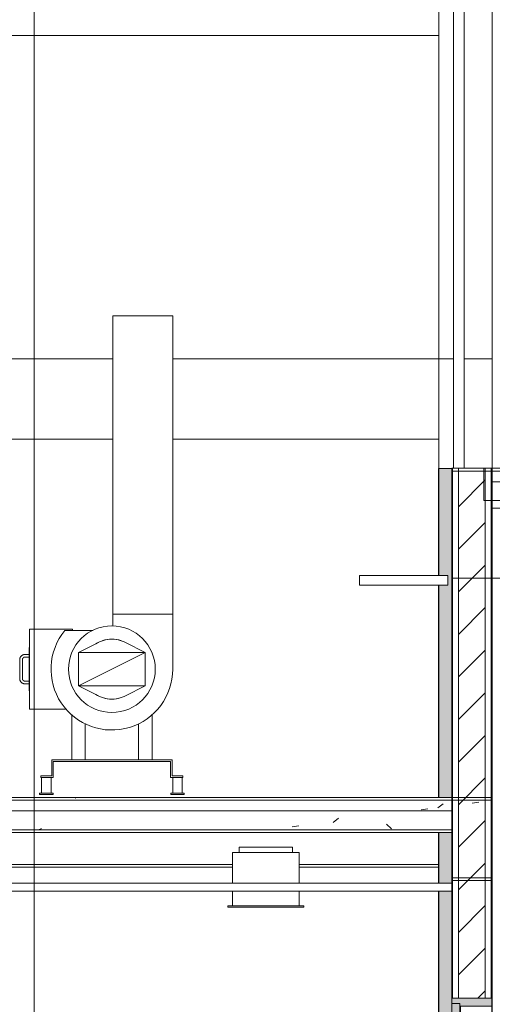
# Model space of a CAD drawing. Header units: metres. Extents: x 3.7 to 90.5, y -1.7 to 14.3.
# Tile 111 of 256: x 33.4 to 35.2, y 8.1 to 11.8. Entities that reach past the tile are written whole.
import ezdxf

# ---------------------------------------------------------------- set-up
doc = ezdxf.new("R2010")
doc.units = ezdxf.units.M
for name, color, linetype, lineweight in [('A-CLNG', 7, 'Continuous', 18), ('A-COLS', 7, 'Continuous', 18), ('A-DOOR', 7, 'Continuous', 18), ('A-FLOR', 7, 'Continuous', 18), ('A-FLOR-PATT', 7, 'Continuous', 18), ('A-GLAZ-CWMG', 7, 'Continuous', 18), ('A-WALL', 7, 'Continuous', 18), ('A-WALL-PATT', 7, 'Continuous', 18), ('DUTOS', 7, 'Continuous', 18), ('E-LITE-EQPM', 7, 'Continuous', 18), ('G-ANNO-SYMB', 7, 'Continuous', 9), ('M-EQPM', 7, 'Continuous', 18), ('M-HVAC-DUCT', 7, 'Continuous', 18), ('M-HVAC-DUCT-ANNO', 7, 'Continuous', 18), ('S-BEAM', 7, 'Continuous', 18), ('S-COLS', 7, 'Continuous', 18)]:
    doc.layers.add(name, color=color, linetype=linetype, lineweight=lineweight)
pattern_1 = [(50, (22.355, 98.755), (0.5465545, -0.047815), [0.05715, -0.62865]), (355, (22.355, 98.755), (-0.1057276, 0.573166), [0.04572, -0.50292]), (100.451, (22.401, 98.751), (0.4408277, 0.525349), [0.04857, -0.53427]), (46.184, (22.355, 98.907), (0.8132374, -0.126129), [0.08572, -0.94297]), (96.636, (22.423, 98.897), (0.712212, 0.742287), [0.07286, -0.80141]), (351.184, (22.355, 98.907), (0.712217, 0.742274), [0.06858, -0.75438]), (21, (22.431, 98.869), (0.4548461, -0.306795), [0.05715, -0.62865]), (326, (22.431, 98.869), (0.185405, 0.55256), [0.04572, -0.50292]), (71.451, (22.469, 98.844), (0.640251, 0.2457632), [0.04857, -0.53427]), (37.5, (22.355, 98.755), (0.00926095, 0.2536672), [0.02515, -0.47168, 0.02515, -0.48539, -0.50482]), (37.5, (22.355, 98.755), (0.00926095, 0.2536672), [-1.007, 0.02515, -0.47968]), (7.5, (22.355, 98.755), (0.2004558, 0.30054595), [0.02515, -0.26594, 0.02515, -0.46025, -0.1924]), (7.5, (22.355, 98.755), (0.2004558, 0.30054595), [-0.77648, 0.02515, -0.16726]), (327.5, (22.185, 98.755), (0.40676816, -0.0171882), [0.02515, -0.16535, 0.02515, -0.56921, -0.78867]), (327.5, (22.185, 98.755), (0.40676816, -0.0171882), [-0.78486, 0.02515, -0.76352]), (317.5, (22.109, 98.755), (0.4443832, 0.0762794), [0.02515, -0.2225, 0.02515, -0.36957, -0.56007]), (317.5, (22.109, 98.755), (0.4443832, 0.0762794), [-0.64237, 0.02515, -0.53492])]

# ---------------------------------------------------------------- blocks, each defined once
blk = doc.blocks.new('Porta sala de aula e laboratorio - P1 PORTA ESTUDIO-V5-Corte 1')
at = {"layer": 'A-DOOR', "true_color": 0x624228}
for points in [[(35.0873, 8.11), (35.2073, 8.11), (35.2073, 8.14), (35.0573, 8.14), (35.0573, 8.12), (35.0873, 8.12)], [(35.0597, 6.04), (35.0873, 6.04), (35.0873, 8.12), (35.0573, 8.12), (35.0573, 6.04)]]:
    blk.add_hatch(color=49, dxfattribs=at).paths.add_polyline_path(points)
at = {"layer": 'A-DOOR'}
for p, q in [((35.2073, 8.14), (35.0573, 8.14)), ((35.0573, 8.14), (35.0573, 8.12)), ((35.2073, 8.11), (35.2073, 8.14)), ((35.0573, 8.12), (35.0873, 8.12)), ((35.0573, 8.12), (35.0573, 6.04)), ((35.0873, 8.12), (35.0573, 8.12)), ((35.0873, 8.12), (35.0873, 8.11)), ((35.0873, 6.04), (35.0873, 8.12)), ((35.0873, 8.11), (35.2073, 8.11)), ((35.0903, 8.11), (35.0873, 8.11)), ((35.0873, 8.11), (35.0873, 7.56)), ((35.0903, 7.56), (35.0903, 8.11)), ((35.2073, 8.11), (35.2073, 6.04)), ((35.0873, 7.56), (35.0903, 7.56)), ((35.0523, 7.15), (35.0323, 7.15)), ((35.0573, 7.165), (35.0523, 7.165)), ((35.0523, 7.165), (35.0523, 7.14)), ((35.0523, 7.14), (35.0523, 7.115)), ((35.0923, 7.165), (35.0873, 7.165)), ((35.0923, 7.14), (35.0923, 7.165)), ((35.1123, 7.15), (35.0923, 7.15)), ((35.0923, 7.115), (35.0923, 7.14)), ((35.0323, 7.13), (35.0523, 7.13)), ((35.0523, 7.115), (35.0573, 7.115)), ((35.0873, 7.115), (35.0923, 7.115)), ((35.0923, 7.13), (35.1123, 7.13)), ((35.0543, 6.96), (35.0243, 6.96)), ((35.0573, 6.965), (35.0543, 6.965)), ((35.0543, 6.965), (35.0543, 6.94)), ((35.0903, 6.965), (35.0873, 6.965)), ((35.0903, 6.94), (35.0903, 6.965)), ((35.1203, 6.96), (35.0903, 6.96)), ((35.0243, 6.92), (35.0543, 6.92)), ((35.0543, 6.94), (35.0543, 6.915)), ((35.0903, 6.915), (35.0903, 6.94)), ((35.0903, 6.92), (35.1203, 6.92)), ((35.0543, 6.915), (35.0573, 6.915)), ((35.0873, 6.915), (35.0903, 6.915)), ((35.0573, 6.04), (35.0873, 6.04))]:
    blk.add_line(p, q, dxfattribs=at)
at = {"layer": 'A-DOOR', "flags": 128}
for points in [[(35.0024, 7.1408), (35.0024, 7.1412), (35.0025, 7.1416), (35.0025, 7.142), (35.0026, 7.1424), (35.0027, 7.1428), (35.0028, 7.1431), (35.003, 7.1435), (35.0031, 7.1439), (35.0033, 7.1443)], [(35.0033, 7.1356), (35.0032, 7.136), (35.003, 7.1364), (35.0029, 7.1368), (35.0028, 7.1371), (35.0027, 7.1375), (35.0026, 7.1379), (35.0025, 7.1383), (35.0024, 7.1387), (35.0024, 7.1391), (35.0024, 7.1395)], [(35.008, 7.149), (35.0083, 7.1492), (35.0087, 7.1493), (35.0091, 7.1495), (35.0095, 7.1496), (35.0099, 7.1497), (35.0102, 7.1498), (35.0106, 7.1499), (35.011, 7.1499), (35.0114, 7.15), (35.0118, 7.15)], [(35.0129, 7.15), (35.0131, 7.15), (35.0134, 7.15), (35.0136, 7.15), (35.0139, 7.15), (35.0142, 7.15), (35.0146, 7.15), (35.015, 7.15), (35.0154, 7.15), (35.0158, 7.15), (35.0163, 7.15), (35.0168, 7.15), (35.0173, 7.15), (35.0178, 7.15), (35.0184, 7.15), (35.019, 7.15), (35.0196, 7.15), (35.0202, 7.15), (35.0209, 7.15), (35.0215, 7.15), (35.0222, 7.15), (35.0229, 7.15), (35.0236, 7.15), (35.0244, 7.15), (35.0251, 7.15), (35.0258, 7.15), (35.0266, 7.15), (35.0274, 7.15), (35.0282, 7.15), (35.0289, 7.15), (35.0297, 7.15), (35.0305, 7.15), (35.0313, 7.15), (35.0321, 7.15), (35.0323, 7.15)], [(35.1123, 7.15), (35.1131, 7.15), (35.1139, 7.15), (35.1147, 7.15), (35.1155, 7.15), (35.1163, 7.15), (35.1171, 7.15), (35.1179, 7.15), (35.1186, 7.15), (35.1194, 7.15), (35.1201, 7.15), (35.1209, 7.15), (35.1216, 7.15), (35.1223, 7.15), (35.123, 7.15), (35.1236, 7.15), (35.1243, 7.15), (35.1249, 7.15), (35.1255, 7.15), (35.1261, 7.15), (35.1267, 7.15), (35.1272, 7.15), (35.1278, 7.15), (35.1283, 7.15), (35.1287, 7.15), (35.1292, 7.15), (35.1296, 7.15), (35.13, 7.15), (35.1303, 7.15), (35.1307, 7.15), (35.131, 7.15), (35.1313, 7.15), (35.1315, 7.15), (35.1317, 7.15)], [(35.1331, 7.15), (35.1335, 7.1499), (35.1339, 7.1499), (35.1343, 7.1498), (35.1347, 7.1497), (35.1351, 7.1496), (35.1355, 7.1495), (35.1359, 7.1494), (35.1362, 7.1492), (35.1366, 7.149)], [(35.1413, 7.1444), (35.1415, 7.144), (35.1417, 7.1436), (35.1418, 7.1432), (35.1419, 7.1429), (35.142, 7.1425), (35.1421, 7.1421), (35.1422, 7.1417), (35.1423, 7.1413), (35.1423, 7.1409), (35.1423, 7.1405)], [(35.1423, 7.1392), (35.1423, 7.1388), (35.1422, 7.1384), (35.1421, 7.138), (35.1421, 7.1376), (35.1419, 7.1372), (35.1418, 7.1369), (35.1417, 7.1365), (35.1415, 7.1361), (35.1414, 7.1357)], [(35.0067, 7.1317), (35.0064, 7.132), (35.0061, 7.1322), (35.0057, 7.1325), (35.0055, 7.1328), (35.0052, 7.133), (35.0049, 7.1333), (35.0046, 7.1336), (35.0044, 7.1339), (35.0041, 7.1343), (35.0039, 7.1346)], [(35.0115, 7.13), (35.0111, 7.1301), (35.0107, 7.1301), (35.0104, 7.1302), (35.01, 7.1303), (35.0096, 7.1304), (35.0092, 7.1305), (35.0088, 7.1306), (35.0084, 7.1308), (35.0081, 7.131)], [(35.0323, 7.13), (35.0315, 7.13), (35.0307, 7.13), (35.0299, 7.13), (35.0292, 7.13), (35.0284, 7.13), (35.0276, 7.13), (35.0268, 7.13), (35.026, 7.13), (35.0253, 7.13), (35.0246, 7.13), (35.0238, 7.13), (35.0231, 7.13), (35.0224, 7.13), (35.0217, 7.13), (35.021, 7.13), (35.0204, 7.13), (35.0198, 7.13), (35.0192, 7.13), (35.0186, 7.13), (35.018, 7.13), (35.0174, 7.13), (35.0169, 7.13), (35.0164, 7.13), (35.016, 7.13), (35.0155, 7.13), (35.0151, 7.13), (35.0147, 7.13)], [(35.1301, 7.13), (35.1297, 7.13), (35.1293, 7.13), (35.1288, 7.13), (35.1284, 7.13), (35.1279, 7.13), (35.1274, 7.13), (35.1268, 7.13), (35.1263, 7.13), (35.1257, 7.13), (35.1251, 7.13), (35.1245, 7.13), (35.1238, 7.13), (35.1231, 7.13), (35.1225, 7.13), (35.1218, 7.13), (35.1211, 7.13), (35.1203, 7.13), (35.1196, 7.13), (35.1188, 7.13), (35.1181, 7.13), (35.1173, 7.13), (35.1165, 7.13), (35.1157, 7.13), (35.1149, 7.13), (35.1142, 7.13), (35.1134, 7.13), (35.1126, 7.13), (35.1123, 7.13)], [(35.1367, 7.131), (35.1363, 7.1308), (35.136, 7.1307), (35.1356, 7.1305), (35.1352, 7.1304), (35.1348, 7.1303), (35.1344, 7.1302), (35.134, 7.1301), (35.1336, 7.1301), (35.1332, 7.13), (35.1328, 7.13)], [(35.1406, 7.1344), (35.1404, 7.134), (35.1401, 7.1337), (35.1399, 7.1334), (35.1396, 7.1331), (35.1393, 7.1328), (35.139, 7.1326), (35.1387, 7.1323), (35.1384, 7.132), (35.1381, 7.1318), (35.1377, 7.1316)], [(34.9804, 6.9543), (34.981, 6.9549), (34.9816, 6.9554), (34.9822, 6.9559), (34.9829, 6.9564), (34.9835, 6.9568), (34.9842, 6.9572), (34.9849, 6.9576), (34.9856, 6.958), (34.9864, 6.9583), (34.9871, 6.9586), (34.9878, 6.9589), (34.9886, 6.9592), (34.9894, 6.9594), (34.9902, 6.9596), (34.9909, 6.9597), (34.9917, 6.9598), (34.9925, 6.9599), (34.9933, 6.96), (34.9941, 6.96)], [(34.9944, 6.96), (34.9946, 6.96), (34.9947, 6.96), (34.9949, 6.96), (34.9952, 6.96), (34.9955, 6.96), (34.9959, 6.96), (34.9963, 6.96), (34.9967, 6.96), (34.9972, 6.96), (34.9977, 6.96), (34.9983, 6.96), (34.9989, 6.96), (34.9996, 6.96), (35.0003, 6.96), (35.001, 6.96), (35.0018, 6.96), (35.0026, 6.96), (35.0034, 6.96), (35.0043, 6.96), (35.0052, 6.96), (35.0062, 6.96), (35.0071, 6.96), (35.0081, 6.96), (35.0092, 6.96), (35.0102, 6.96), (35.0113, 6.96), (35.0124, 6.96), (35.0135, 6.96), (35.0146, 6.96), (35.0157, 6.96), (35.0169, 6.96), (35.0181, 6.96), (35.0192, 6.96), (35.0204, 6.96), (35.0216, 6.96), (35.0228, 6.96), (35.024, 6.96), (35.0243, 6.96)], [(35.1203, 6.96), (35.1215, 6.96), (35.1227, 6.96), (35.1239, 6.96), (35.1251, 6.96), (35.1263, 6.96), (35.1275, 6.96), (35.1286, 6.96), (35.1298, 6.96), (35.1309, 6.96), (35.132, 6.96), (35.1331, 6.96), (35.1342, 6.96), (35.1352, 6.96), (35.1363, 6.96), (35.1373, 6.96), (35.1383, 6.96), (35.1392, 6.96), (35.1401, 6.96), (35.141, 6.96), (35.1419, 6.96), (35.1427, 6.96), (35.1435, 6.96), (35.1442, 6.96), (35.1449, 6.96), (35.1456, 6.96), (35.1462, 6.96), (35.1468, 6.96), (35.1473, 6.96), (35.1478, 6.96), (35.1483, 6.96), (35.1487, 6.96), (35.1491, 6.96), (35.1494, 6.96), (35.1497, 6.96), (35.1499, 6.96), (35.1501, 6.96), (35.1502, 6.96)], [(35.1503, 6.96), (35.1511, 6.96), (35.1519, 6.9599), (35.1527, 6.9599), (35.1535, 6.9597), (35.1543, 6.9596), (35.1551, 6.9594), (35.1559, 6.9592), (35.1566, 6.959), (35.1574, 6.9587), (35.1581, 6.9584), (35.1589, 6.9581), (35.1596, 6.9577), (35.1603, 6.9574), (35.161, 6.9569), (35.1616, 6.9565), (35.1623, 6.956), (35.1629, 6.9556), (35.1635, 6.955), (35.1641, 6.9545)], [(34.9743, 6.94), (34.9744, 6.9408), (34.9744, 6.9416), (34.9745, 6.9424), (34.9746, 6.9432), (34.9747, 6.944), (34.9749, 6.9448), (34.9751, 6.9455), (34.9754, 6.9463), (34.9756, 6.947), (34.9759, 6.9478), (34.9762, 6.9485), (34.9766, 6.9492), (34.977, 6.9499), (34.9774, 6.9506), (34.9778, 6.9513), (34.9783, 6.9519), (34.9788, 6.9526), (34.9793, 6.9532), (34.9798, 6.9538)], [(34.98, 6.9261), (34.9794, 6.9267), (34.9789, 6.9273), (34.9784, 6.9279), (34.978, 6.9285), (34.9775, 6.9292), (34.9771, 6.9299), (34.9767, 6.9306), (34.9763, 6.9313), (34.976, 6.932), (34.9757, 6.9328), (34.9754, 6.9335), (34.9752, 6.9343), (34.975, 6.935), (34.9748, 6.9358), (34.9746, 6.9366), (34.9745, 6.9374), (34.9744, 6.9382), (34.9744, 6.939), (34.9743, 6.9398)], [(34.9943, 6.92), (34.9935, 6.92), (34.9927, 6.9201), (34.9919, 6.9201), (34.9912, 6.9203), (34.9904, 6.9204), (34.9896, 6.9206), (34.9888, 6.9208), (34.988, 6.921), (34.9873, 6.9213), (34.9866, 6.9216), (34.9858, 6.9219), (34.9851, 6.9223), (34.9844, 6.9226), (34.9837, 6.9231), (34.983, 6.9235), (34.9824, 6.924), (34.9818, 6.9244), (34.9812, 6.925), (34.9806, 6.9255)], [(35.0243, 6.92), (35.0231, 6.92), (35.0219, 6.92), (35.0207, 6.92), (35.0196, 6.92), (35.0184, 6.92), (35.0172, 6.92), (35.016, 6.92), (35.0149, 6.92), (35.0138, 6.92), (35.0127, 6.92), (35.0116, 6.92), (35.0105, 6.92), (35.0094, 6.92), (35.0084, 6.92), (35.0074, 6.92), (35.0064, 6.92), (35.0055, 6.92), (35.0046, 6.92), (35.0037, 6.92), (35.0028, 6.92), (35.002, 6.92), (35.0012, 6.92), (35.0005, 6.92), (34.9998, 6.92), (34.9991, 6.92), (34.9985, 6.92), (34.9979, 6.92), (34.9973, 6.92), (34.9968, 6.92), (34.9964, 6.92), (34.996, 6.92), (34.9956, 6.92), (34.9953, 6.92), (34.995, 6.92), (34.9948, 6.92), (34.9946, 6.92), (34.9945, 6.92)], [(35.1502, 6.92), (35.1501, 6.92), (35.15, 6.92), (35.1497, 6.92), (35.1495, 6.92), (35.1492, 6.92), (35.1488, 6.92), (35.1484, 6.92), (35.148, 6.92), (35.1475, 6.92), (35.1469, 6.92), (35.1464, 6.92), (35.1458, 6.92), (35.1451, 6.92), (35.1444, 6.92), (35.1437, 6.92), (35.1429, 6.92), (35.1421, 6.92), (35.1412, 6.92), (35.1404, 6.92), (35.1395, 6.92), (35.1385, 6.92), (35.1375, 6.92), (35.1365, 6.92), (35.1355, 6.92), (35.1345, 6.92), (35.1334, 6.92), (35.1323, 6.92), (35.1312, 6.92), (35.1301, 6.92), (35.1289, 6.92), (35.1278, 6.92), (35.1266, 6.92), (35.1254, 6.92), (35.1243, 6.92), (35.1231, 6.92), (35.1219, 6.92), (35.1207, 6.92), (35.1203, 6.92)], [(35.1643, 6.9257), (35.1637, 6.9251), (35.1631, 6.9246), (35.1625, 6.9241), (35.1618, 6.9236), (35.1611, 6.9232), (35.1605, 6.9228), (35.1598, 6.9224), (35.1591, 6.922), (35.1583, 6.9217), (35.1576, 6.9214), (35.1568, 6.9211), (35.1561, 6.9208), (35.1553, 6.9206), (35.1545, 6.9204), (35.1537, 6.9203), (35.1529, 6.9202), (35.1522, 6.9201), (35.1514, 6.92), (35.1506, 6.92)], [(35.1647, 6.9539), (35.1652, 6.9533), (35.1658, 6.9527), (35.1663, 6.9521), (35.1667, 6.9515), (35.1672, 6.9508), (35.1676, 6.9501), (35.168, 6.9494), (35.1683, 6.9487), (35.1687, 6.948), (35.169, 6.9472), (35.1693, 6.9465), (35.1695, 6.9457), (35.1697, 6.945), (35.1699, 6.9442), (35.17, 6.9434), (35.1702, 6.9426), (35.1703, 6.9418), (35.1703, 6.941), (35.1703, 6.9402)], [(35.1703, 6.94), (35.1703, 6.9392), (35.1703, 6.9384), (35.1702, 6.9376), (35.1701, 6.9368), (35.1699, 6.936), (35.1698, 6.9352), (35.1696, 6.9345), (35.1693, 6.9337), (35.1691, 6.933), (35.1688, 6.9322), (35.1684, 6.9315), (35.1681, 6.9308), (35.1677, 6.9301), (35.1673, 6.9294), (35.1668, 6.9287), (35.1664, 6.9281), (35.1659, 6.9274), (35.1654, 6.9268), (35.1648, 6.9262)]]:
    blk.add_lwpolyline(points, dxfattribs=at)
at = {"layer": 'A-DOOR'}
for centre, radius, start, end in [((35.0123, 7.14), 0.01, 0, 180), ((35.0123, 7.14), 0.01, 180, 0), ((35.1323, 7.14), 0.01, 0, 180), ((35.1323, 7.14), 0.01, 180, 0), ((34.9943, 6.94), 0.02, 0, 180), ((35.1503, 6.94), 0.02, 0, 180), ((34.9943, 6.94), 0.02, 180, 0), ((35.1503, 6.94), 0.02, 180, 0)]:
    blk.add_arc(centre, radius, start, end, dxfattribs=at)
blk = doc.blocks.new('Equipamento mecânico 1 - Equipamento mecânico 1-7994263-Corte 1')
at = {"layer": 'M-EQPM', "color": 1, "true_color": 0xff0000}
for p, q in [((34.7124, 9.72), (35.0424, 9.72)), ((34.7124, 9.6838), (34.7124, 9.72)), ((35.0424, 9.6838), (35.0424, 9.72)), ((35.0424, 9.6838), (34.7124, 9.6838))]:
    blk.add_line(p, q, dxfattribs=at)
blk = doc.blocks.new('Light_-_LED_Recessed_fixture_-_Double_19510 - Light_-_LED_Recessed_fixture_-_Double_19510-V26-Corte 1')
at = {"layer": 'E-LITE-EQPM'}
for p, q in [((34.2373, 8.485), (34.2373, 8.54)), ((34.4873, 8.485), (34.4873, 8.54)), ((34.2198, 8.485), (34.5048, 8.485)), ((34.2198, 8.48), (34.2198, 8.485)), ((34.5048, 8.48), (34.2198, 8.48)), ((34.5048, 8.48), (34.5048, 8.485))]:
    blk.add_line(p, q, dxfattribs=at)
blk = doc.blocks.new('Light_-_LED_Recessed_fixture_-_Double_19510 - Light_-_LED_Recessed_fixture_-_Double_19510-V27-Corte 1')
at = {"layer": 'E-LITE-EQPM'}
for p, q in [((33.1446, 8.685), (33.3946, 8.685)), ((33.1446, 8.57), (33.1446, 8.685)), ((33.1696, 8.705), (33.3696, 8.705)), ((33.1696, 8.685), (33.1696, 8.705)), ((33.3696, 8.685), (33.3696, 8.705)), ((33.3946, 8.57), (33.3946, 8.685))]:
    blk.add_line(p, q, dxfattribs=at)
blk = doc.blocks.new('Rectangular Mullion - 4x4 cm - offset 2cm-8449811-Corte 1')
at = {"layer": 'A-GLAZ-CWMG'}
for p, q in [((35.064, 11.0583), (35.064, 10.1207)), ((35.104, 10.1207), (35.104, 11.0583)), ((35.064, 10.1207), (35.104, 10.1207))]:
    blk.add_line(p, q, dxfattribs=at)
blk = doc.blocks.new('Rectangular Mullion - 4x4 cm - offset 2cm-8449728-Corte 1')
at = {"layer": 'A-GLAZ-CWMG'}
for p, q in [((35.104, 11.9959), (35.064, 11.9959)), ((35.064, 11.9959), (35.064, 11.0583)), ((35.104, 11.0583), (35.104, 11.9959))]:
    blk.add_line(p, q, dxfattribs=at)
blk = doc.blocks.new('4 GRE - ESCOLA DE CINEMA E AUDIOVISUAL CINE REX R07_rvt-1-Corte 1')
at = {"layer": 'A-FLOR-PATT'}
h = blk.add_hatch(dxfattribs=at)
h.set_pattern_fill('FP_1', color=256, style=0, pattern_type=2)
h.set_pattern_definition(pattern_1)
h.paths.add_polyline_path([(39.1968, 10.0007), (40.0373, 10.0007), (40.0373, 10.1207), (35.1772, 10.1207), (35.1772, 10.0007), (38.6058, 10.0007)])
h = blk.add_hatch(dxfattribs=at)
h.set_pattern_fill('FP_1', color=256, style=0, pattern_type=2)
h.set_pattern_definition(pattern_1)
h.paths.add_polyline_path([(34.7642, 8.77), (35.0573, 8.77), (35.0573, 8.89), (32.5123, 8.89), (32.5123, 8.77), (34.4687, 8.77)])
at = {"layer": 'A-WALL-PATT', "true_color": 0x808080}
h = blk.add_hatch(dxfattribs=at)
h.set_pattern_fill('FP_1', color=8, style=0, pattern_type=2)
h.set_pattern_definition(pattern_1)
h.paths.add_polyline_path([(35.0573, 5.994), (35.0598, 5.994), (35.0597, 6.04), (35.0573, 6.04)])
h.paths.add_polyline_path([(35.0598, 8.14), (35.0597, 10.1207), (35.0573, 10.1207), (35.0573, 8.14)])
h = blk.add_hatch(dxfattribs=at)
h.set_pattern_fill('FP_2', color=8, style=0, pattern_type=2)
h.set_pattern_definition([(45, (22.355, 98.755), (-0.07954951, 0.07954951), [])])
h.paths.add_polyline_path([(35.0823, 5.994), (35.1823, 5.994), (35.1823, 6.04), (35.0823, 6.04)])
h.paths.add_polyline_path([(35.1823, 8.14), (35.1823, 10.1207), (35.0823, 10.1207), (35.0823, 8.14)])
h = blk.add_hatch(dxfattribs=at)
h.set_pattern_fill('FP_1', color=8, style=0, pattern_type=2)
h.set_pattern_definition(pattern_1)
h.paths.add_polyline_path([(35.2073, 5.994), (35.2073, 6.04), (35.2048, 6.04), (35.2048, 5.994)])
h.paths.add_polyline_path([(35.2073, 8.14), (35.2073, 10.1207), (35.2048, 10.1207), (35.2048, 8.14)])
at = {"layer": 'S-BEAM'}
h = blk.add_hatch(dxfattribs=at)
h.set_pattern_fill('FP_1', color=256, style=0, pattern_type=2)
h.set_pattern_definition(pattern_1)
h.paths.add_polyline_path([(35.0573, 8.59), (35.2073, 8.59), (35.2073, 8.89), (35.0573, 8.89)])
at = {"layer": 'S-COLS'}
h = blk.add_hatch(dxfattribs=at)
h.set_pattern_fill('FP_5', color=256, style=0, pattern_type=2)
h.set_pattern_definition([(50, (22.355, 98.755), (0.27327405, -0.02391137), [0.02857, -0.31432]), (355, (22.355, 98.755), (-0.0528634, 0.2865879), [0.02286, -0.25146]), (100.451, (22.378, 98.753), (0.22041785, 0.26268036), [0.02429, -0.26714]), (46.184, (22.355, 98.831), (0.4066185, -0.0630575), [0.04286, -0.47149]), (96.636, (22.389, 98.826), (0.3561065, 0.3711386), [0.03643, -0.4007]), (351.184, (22.355, 98.831), (0.3561083, 0.371137), [0.03429, -0.37719]), (21, (22.393, 98.812), (0.2274184, -0.15339924), [0.02858, -0.31433]), (326, (22.393, 98.812), (0.0927052, 0.2762841), [0.02286, -0.25146]), (71.451, (22.412, 98.799), (0.3201318, 0.1228847), [0.02429, -0.26714]), (37.5, (22.355, 98.755), (0.00463748, 0.12683267), [0.00251, -0.2459, 0.00251, -0.25276, -0.25241]), (37.5, (22.355, 98.755), (0.00463748, 0.12683267), [-0.50368, 0.00251, -0.2499]), (7.5, (22.355, 98.755), (0.10023351, 0.15026867), [0.00251, -0.14303, 0.00251, -0.24018, -0.0962]), (7.5, (22.355, 98.755), (0.10023351, 0.15026867), [-0.38824, 0.00251, -0.09369]), (327.5, (22.27, 98.755), (0.20338408, -0.0085941), [0.00251, -0.09274, 0.00251, -0.29467, -0.39433]), (327.5, (22.27, 98.755), (0.20338408, -0.0085941), [-0.39243, 0.00251, -0.39182]), (317.5, (22.232, 98.755), (0.22219158, 0.0381397), [0.00251, -0.12131, 0.00251, -0.19484, -0.28003]), (317.5, (22.232, 98.755), (0.22219158, 0.0381397), [-0.32118, 0.00251, -0.27752])])
h.paths.add_polyline_path([(35.1673, -1.0401), (35.2073, -1.0401), (35.2071, -0.45), (35.0684, -0.45), (35.0684, -0.44), (35.0671, -0.44), (35.0671, -0.26), (35.0073, -0.26), (35.0073, -1.0401), (35.0684, -1.0401)])
h.paths.add_polyline_path([(35.2071, -0.14), (35.2073, -0.14), (35.2073, 2.36), (35.1873, 2.36), (35.1873, -0.14)])
h.paths.add_polyline_path([(35.0173, -0.14), (35.0173, 0.7359), (35.0143, 0.7359), (35.0143, 0.74), (35.0073, 0.74), (35.0073, -0.14)])
h.paths.add_polyline_path([(35.0143, 0.78), (35.0143, 0.7841), (35.0173, 0.7841), (35.0173, 0.935), (35.0123, 0.9359), (35.0123, 0.95), (35.0073, 0.95), (35.0073, 0.78)])
h.paths.add_polyline_path([(35.0123, 0.97), (35.0123, 0.985), (35.0173, 0.985), (35.0173, 2.47), (35.0073, 2.47), (35.0073, 0.97)])
h.paths.add_polyline_path([(35.2073, 2.39), (35.2073, 2.495), (35.1873, 2.495), (35.1873, 2.39)])
h.paths.add_polyline_path([(35.0173, 2.595), (35.0173, 2.89), (35.0073, 2.89), (35.0073, 2.595)])
h.paths.add_polyline_path([(35.2073, 2.595), (35.2073, 2.61), (35.1873, 2.61), (35.1873, 2.595)])
h.paths.add_polyline_path([(35.2073, 3.02), (35.2073, 5.52), (35.1771, 5.52), (35.1771, 3.02)])
h.paths.add_polyline_path([(35.0073, 3.02), (35.0173, 3.02), (35.0173, 5.91), (35.0073, 5.91), (35.0073, 3.1251)])
h.paths.add_polyline_path([(35.2073, 5.55), (35.2073, 5.63), (35.1771, 5.63), (35.1771, 5.55)])
h.paths.add_polyline_path([(35.0173, 6.04), (35.0573, 6.04), (35.0573, 6.9159), (35.0543, 6.9159), (35.0543, 6.92), (35.0073, 6.92), (35.0073, 6.04)])
h.paths.add_polyline_path([(35.0085, 6.9259), (35.0128, 6.9328), (35.0137, 6.9349), (35.0137, 6.9384), (35.0088, 6.9267)])
h.paths.add_polyline_path([(35.0143, 6.94), (35.0124, 6.9482), (35.0099, 6.9523), (35.0087, 6.9535), (35.0137, 6.9416)])
h.paths.add_polyline_path([(35.0073, 6.99), (35.0573, 6.99), (35.0573, 7.115), (35.0523, 7.1159), (35.0523, 7.13), (35.0288, 7.1307), (35.0231, 7.1304), (35.023, 7.1304), (35.0073, 7.13), (35.0073, 7.0523)])
h.paths.add_polyline_path([(35.0073, 7.1486), (35.009, 7.1491), (35.0138, 7.1496), (35.0153, 7.1494), (35.023, 7.1493), (35.0253, 7.1489), (35.0323, 7.15), (35.0523, 7.15), (35.0523, 7.165), (35.0573, 7.165), (35.0573, 8.54), (35.0073, 8.54), (35.0073, 7.1487)])
h.paths.add_polyline_path([(35.0573, 8.57), (35.0573, 8.57), (35.0573, 8.76), (35.0073, 8.76), (35.0073, 8.57)])
h.paths.add_polyline_path([(35.0073, 8.89), (35.0573, 8.89), (35.0573, 10.12), (35.0073, 10.12), (35.0073, 9.72), (35.0424, 9.72), (35.0424, 9.6838), (35.0073, 9.6838), (35.0073, 8.9564)])
at = {"layer": 'A-CLNG'}
for p, q in [((35.0573, 8.57), (32.5123, 8.57)), ((32.5123, 8.54), (35.0573, 8.54)), ((35.0573, 8.54), (35.0573, 8.57))]:
    blk.add_line(p, q, dxfattribs=at)
at = {"layer": 'A-FLOR'}
for p, q in [((40.0373, 10.1207), (35.1772, 10.1207)), ((35.1772, 10.1207), (35.1772, 10.0007)), ((35.1772, 10.0007), (40.0373, 10.0007)), ((35.0573, 8.89), (32.5123, 8.89)), ((35.0573, 8.77), (35.0573, 8.89)), ((32.5123, 8.77), (35.0573, 8.77))]:
    blk.add_line(p, q, dxfattribs=at)
at = {"layer": 'A-WALL'}
for p, q in [((35.0086, 11.7383), (31.9039, 11.7383)), ((35.2073, 10.1207), (35.0573, 10.1207)), ((35.0573, 10.1207), (35.0573, 8.14)), ((35.0598, 8.14), (35.0598, 10.1207)), ((35.0823, 8.14), (35.0823, 10.1207)), ((35.1823, 8.14), (35.1823, 10.1207)), ((35.2048, 8.14), (35.2048, 10.1207)), ((35.2073, 8.14), (35.2073, 10.1207)), ((35.0573, 8.14), (35.2073, 8.14))]:
    blk.add_line(p, q, dxfattribs=at)
at = {"layer": 'S-BEAM'}
for p, q in [((35.2073, 8.89), (35.0573, 8.89)), ((35.0573, 8.89), (35.0573, 8.59)), ((35.2073, 8.59), (35.2073, 8.89)), ((33.3946, 8.64), (34.2373, 8.64)), ((34.4873, 8.64), (35.0073, 8.64)), ((35.0573, 8.59), (35.2073, 8.59))]:
    blk.add_line(p, q, dxfattribs=at)
at = {"layer": 'S-COLS'}
for p, q in [((35.0073, 9.72), (35.0073, 10.12)), ((35.0573, 10.12), (35.0073, 10.12)), ((35.0073, 8.89), (35.0073, 9.6838)), ((35.0073, 8.57), (35.0073, 8.76)), ((35.0073, 7.1486), (35.0073, 8.54))]:
    blk.add_line(p, q, dxfattribs=at)
at = {"layer": 'A-DOOR', "lineweight": 18}
blk.add_blockref('Porta sala de aula e laboratorio - P1 PORTA ESTUDIO-V5-Corte 1', (0, 0), dxfattribs=at)
at = {"layer": 'A-GLAZ-CWMG', "lineweight": 18}
for name in ['Rectangular Mullion - 4x4 cm - offset 2cm-8449728-Corte 1', 'Rectangular Mullion - 4x4 cm - offset 2cm-8449811-Corte 1']:
    blk.add_blockref(name, (0, 0), dxfattribs=at)
at = {"layer": 'E-LITE-EQPM', "lineweight": 18}
for name, p in [('Light_-_LED_Recessed_fixture_-_Double_19510 - Light_-_LED_Recessed_fixture_-_Double_19510-V27-Corte 1', (1.0927, 0)), ('Light_-_LED_Recessed_fixture_-_Double_19510 - Light_-_LED_Recessed_fixture_-_Double_19510-V26-Corte 1', (0, 0))]:
    blk.add_blockref(name, p, dxfattribs=at)
at = {"layer": 'M-EQPM', "lineweight": 18}
blk.add_blockref('Equipamento mecânico 1 - Equipamento mecânico 1-7994263-Corte 1', (0, 0), dxfattribs=at)
blk = doc.blocks.new('Family - L401-298759-Corte 1')
at = {"layer": 'A-FLOR'}
for p, q in [((35.2085, 10.11), (35.2085, 10.07)), ((40.0189, 10.11), (35.2085, 10.11)), ((35.2085, 10.07), (40.0189, 10.07))]:
    blk.add_line(p, q, dxfattribs=at)
blk = doc.blocks.new('Family - V401-298787-Corte 1')
at = {"layer": 'S-BEAM'}
for p, q in [((33.7904, 10.53), (32.4886, 10.53)), ((35.0086, 10.53), (34.0144, 10.53)), ((32.4886, 10.23), (33.7904, 10.23)), ((34.0144, 10.23), (35.0086, 10.23))]:
    blk.add_line(p, q, dxfattribs=at)
blk = doc.blocks.new('Family - P9-298841-Corte 1')
at = {"layer": 'A-COLS'}
for p, q in [((35.0086, 9.72), (35.0086, 10.53)), ((35.064, 10.53), (35.0086, 10.53)), ((35.2086, 10.53), (35.104, 10.53)), ((35.2086, 10.53), (35.2086, 10.121)), ((35.0086, 8.89), (35.0086, 9.6838)), ((35.2086, 9.71), (35.2086, 8.88))]:
    blk.add_line(p, q, dxfattribs=at)
blk = doc.blocks.new('Family - P9-301689-Corte 1')
at = {"layer": 'S-COLS'}
for p, q in [((35.0086, 9.72), (35.0086, 10.53)), ((35.064, 10.53), (35.0086, 10.53)), ((35.2086, 10.53), (35.104, 10.53)), ((35.2086, 10.53), (35.2086, 10.121)), ((35.0086, 8.89), (35.0086, 9.6838)), ((35.2086, 9.71), (35.2086, 8.88))]:
    blk.add_line(p, q, dxfattribs=at)
blk = doc.blocks.new('Family - V402-298875-Corte 1')
at = {"layer": 'S-BEAM'}
blk.add_line((35.2086, 9.71), (36.3268, 9.71), dxfattribs=at)
blk = doc.blocks.new('Family - V411-298883-Corte 1')
at = {"layer": 'S-BEAM'}
for p, q in [((35.2086, 10.11), (35.0586, 10.11)), ((35.0586, 10.11), (35.0586, 9.71)), ((35.2086, 9.71), (35.2086, 10.11)), ((35.0586, 9.71), (35.2086, 9.71))]:
    blk.add_line(p, q, dxfattribs=at)
blk = doc.blocks.new('Family - P9-298925-Corte 1')
at = {"layer": 'A-COLS'}
for p, q in [((35.0086, 10.53), (35.0086, 12.28)), ((35.029, 12.28), (35.0086, 12.28)), ((35.2086, 11.98), (35.2086, 10.53)), ((35.0086, 10.53), (35.064, 10.53)), ((35.104, 10.53), (35.2086, 10.53))]:
    blk.add_line(p, q, dxfattribs=at)
blk = doc.blocks.new('Family - P9-301712-Corte 1')
at = {"layer": 'S-COLS'}
for p, q in [((35.0086, 10.53), (35.0086, 12.28)), ((35.029, 12.28), (35.0086, 12.28)), ((35.2086, 11.98), (35.2086, 10.53)), ((35.0086, 10.53), (35.064, 10.53)), ((35.104, 10.53), (35.2086, 10.53))]:
    blk.add_line(p, q, dxfattribs=at)
blk = doc.blocks.new('Family - P9-300014-Corte 1')
at = {"layer": 'A-COLS'}
for p, q in [((35.0086, 8.57), (35.0086, 8.76)), ((35.2086, 8.58), (35.2086, 6.04)), ((35.0086, 7.149), (35.0086, 8.54)), ((35.0086, 6.99), (35.0086, 7.131)), ((35.0086, 6.04), (35.0086, 6.9201))]:
    blk.add_line(p, q, dxfattribs=at)
blk = doc.blocks.new('Family - P9-301645-Corte 1')
at = {"layer": 'S-COLS'}
for p, q in [((35.0086, 8.57), (35.0086, 8.76)), ((35.2086, 8.58), (35.2086, 6.04)), ((35.0086, 7.149), (35.0086, 8.54)), ((35.0086, 6.99), (35.0086, 7.131)), ((35.0086, 6.04), (35.0086, 6.9201))]:
    blk.add_line(p, q, dxfattribs=at)
blk = doc.blocks.new('Family - V340-300076-Corte 1')
at = {"layer": 'S-BEAM'}
for p, q in [((35.2086, 8.88), (35.0586, 8.88)), ((35.0586, 8.88), (35.0586, 8.58)), ((35.2086, 8.58), (35.2086, 8.88)), ((35.0586, 8.58), (35.2086, 8.58))]:
    blk.add_line(p, q, dxfattribs=at)
blk = doc.blocks.new('Family - V302-300100-Corte 1')
at = {"layer": 'S-BEAM'}
for p, q in [((32.5386, 8.63), (33.1446, 8.63)), ((33.3946, 8.63), (34.2373, 8.63)), ((34.4873, 8.63), (35.0073, 8.63))]:
    blk.add_line(p, q, dxfattribs=at)
blk = doc.blocks.new('Family - L304-300122-Corte 1')
at = {"layer": 'A-FLOR'}
for p, q in [((32.5136, 8.88), (32.5136, 8.84)), ((35.0586, 8.88), (32.5136, 8.88)), ((35.0586, 8.84), (35.0586, 8.88)), ((32.5136, 8.84), (35.0586, 8.84)), ((35.0573, 8.76), (32.5136, 8.76))]:
    blk.add_line(p, q, dxfattribs=at)
blk = doc.blocks.new('ESTRUTURAL CINE REX _011_IFC-1-Corte 1')
at = {"layer": 'A-COLS', "lineweight": 18}
for name in ['Family - P9-301712-Corte 1', 'Family - P9-301689-Corte 1', 'Family - P9-301645-Corte 1']:
    blk.add_blockref(name, (0, 0), dxfattribs=at)
at = {"layer": 'A-FLOR', "lineweight": 18}
for name in ['Family - L401-298759-Corte 1', 'Family - L304-300122-Corte 1']:
    blk.add_blockref(name, (0, 0), dxfattribs=at)
at = {"layer": 'S-BEAM', "lineweight": 18}
for name in ['Family - V401-298787-Corte 1', 'Family - V411-298883-Corte 1', 'Family - V402-298875-Corte 1', 'Family - V340-300076-Corte 1', 'Family - V302-300100-Corte 1']:
    blk.add_blockref(name, (0, 0), dxfattribs=at)
at = {"layer": 'S-COLS', "lineweight": 18}
for name in ['Family - P9-298925-Corte 1', 'Family - P9-298841-Corte 1', 'Family - P9-300014-Corte 1']:
    blk.add_blockref(name, (0, 0), dxfattribs=at)
blk = doc.blocks.new('VENTILADOR Titan LSC e LSF 200 a 1250 - 224 LSC-V57-Corte 1')
at = {"layer": 'M-EQPM', "color": 1, "true_color": 0xff0000}
for p, q in [((34.0144, 9.576), (33.7904, 9.576)), ((33.7904, 9.576), (33.7904, 9.5315)), ((34.0144, 9.37), (34.0144, 9.576)), ((33.4794, 9.52), (33.4794, 9.22)), ((33.6394, 9.52), (33.4794, 9.52)), ((33.716, 9.5145), (33.6112, 9.5145)), ((33.6394, 9.5145), (33.6394, 9.52)), ((33.4774, 9.425), (33.4624, 9.425)), ((33.4794, 9.4514), (33.4774, 9.4514)), ((33.4424, 9.405), (33.4424, 9.335)), ((33.4524, 9.335), (33.4524, 9.405)), ((33.4624, 9.415), (33.4774, 9.415)), ((33.4774, 9.325), (33.4624, 9.325)), ((33.4624, 9.315), (33.4774, 9.315)), ((33.4774, 9.2886), (33.4794, 9.2886)), ((33.4794, 9.22), (33.6174, 9.22)), ((33.6369, 9.2001), (33.6369, 9.031)), ((33.9369, 9.031), (33.9369, 9.2004)), ((33.6869, 9.031), (33.6869, 9.1657)), ((33.8869, 9.166), (33.8869, 9.031)), ((34.0119, 9.031), (33.5619, 9.031)), ((33.5619, 9.031), (33.5619, 8.971)), ((33.5679, 8.965), (33.5679, 9.025)), ((33.5679, 9.025), (34.0059, 9.025)), ((34.0059, 9.025), (34.0059, 8.965)), ((34.0119, 8.971), (34.0119, 9.031)), ((33.5619, 8.971), (33.5219, 8.971)), ((33.5219, 8.971), (33.5219, 8.965)), ((33.5219, 8.965), (33.5679, 8.965)), ((33.5244, 8.965), (33.5244, 8.906)), ((33.5594, 8.906), (33.5594, 8.965)), ((34.0059, 8.965), (34.0519, 8.965)), ((34.0519, 8.971), (34.0119, 8.971)), ((34.0144, 8.965), (34.0144, 8.906)), ((34.0494, 8.906), (34.0494, 8.965)), ((34.0519, 8.965), (34.0519, 8.971)), ((33.5169, 8.906), (33.5669, 8.906)), ((33.5169, 8.906), (33.5169, 8.902)), ((33.5669, 8.902), (33.5669, 8.906)), ((34.0069, 8.906), (34.0569, 8.906)), ((34.0069, 8.906), (34.0069, 8.902)), ((34.0569, 8.902), (34.0569, 8.906)), ((33.5669, 8.902), (33.5169, 8.902)), ((34.0569, 8.902), (34.0069, 8.902))]:
    blk.add_line(p, q, dxfattribs=at)
at = {"layer": 'M-EQPM', "color": 1, "true_color": 0xff0000, "flags": 128}
for points in [[(33.4624, 9.425), (33.4616, 9.425), (33.4608, 9.4249), (33.46, 9.4249), (33.4592, 9.4247), (33.4584, 9.4246), (33.4576, 9.4244), (33.4569, 9.4242), (33.4561, 9.424), (33.4553, 9.4237), (33.4546, 9.4234), (33.4539, 9.4231), (33.4531, 9.4227), (33.4524, 9.4224), (33.4518, 9.4219), (33.4511, 9.4215), (33.4504, 9.421), (33.4498, 9.4206), (33.4492, 9.42), (33.4486, 9.4195), (33.448, 9.4189), (33.4475, 9.4183), (33.447, 9.4177), (33.4465, 9.4171), (33.446, 9.4165), (33.4456, 9.4158), (33.4451, 9.4151), (33.4447, 9.4144), (33.4444, 9.4137), (33.444, 9.413), (33.4437, 9.4122), (33.4435, 9.4115), (33.4432, 9.4107), (33.443, 9.41), (33.4428, 9.4092), (33.4427, 9.4084), (33.4426, 9.4076), (33.4425, 9.4068), (33.4424, 9.406), (33.4424, 9.4052), (33.4424, 9.405)], [(33.4774, 9.37), (33.4774, 9.3895), (33.4774, 9.4078), (33.4774, 9.424), (33.4774, 9.437), (33.4774, 9.4461), (33.4774, 9.4508)], [(33.4524, 9.405), (33.4524, 9.4054), (33.4524, 9.4058), (33.4525, 9.4062), (33.4525, 9.4066), (33.4526, 9.407), (33.4527, 9.4074), (33.4528, 9.4078), (33.4529, 9.4081), (33.453, 9.4085), (33.4532, 9.4089), (33.4533, 9.4093), (33.4535, 9.4096), (33.4537, 9.41), (33.4539, 9.4103), (33.4541, 9.4106), (33.4544, 9.411), (33.4546, 9.4113), (33.4549, 9.4116), (33.4551, 9.4119), (33.4554, 9.4122), (33.4557, 9.4124), (33.456, 9.4127), (33.4563, 9.413), (33.4567, 9.4132), (33.457, 9.4134), (33.4573, 9.4136), (33.4577, 9.4138), (33.458, 9.414), (33.4584, 9.4142), (33.4588, 9.4143), (33.4591, 9.4145), (33.4595, 9.4146), (33.4599, 9.4147), (33.4603, 9.4148), (33.4607, 9.4149), (33.4611, 9.4149), (33.4615, 9.415), (33.4619, 9.415), (33.4623, 9.415), (33.4624, 9.415)], [(33.4774, 9.2892), (33.4774, 9.2939), (33.4774, 9.303), (33.4774, 9.316), (33.4774, 9.3322), (33.4774, 9.3505), (33.4774, 9.37)], [(33.4424, 9.335), (33.4424, 9.3342), (33.4424, 9.3334), (33.4425, 9.3326), (33.4426, 9.3318), (33.4428, 9.331), (33.443, 9.3302), (33.4432, 9.3295), (33.4434, 9.3287), (33.4437, 9.328), (33.444, 9.3272), (33.4443, 9.3265), (33.4446, 9.3258), (33.445, 9.3251), (33.4454, 9.3244), (33.4459, 9.3237), (33.4463, 9.3231), (33.4468, 9.3224), (33.4473, 9.3218), (33.4479, 9.3212), (33.4485, 9.3207), (33.449, 9.3201), (33.4496, 9.3196), (33.4503, 9.3191), (33.4509, 9.3186), (33.4516, 9.3182), (33.4523, 9.3178), (33.453, 9.3174), (33.4537, 9.317), (33.4544, 9.3167), (33.4551, 9.3164), (33.4559, 9.3161), (33.4567, 9.3158), (33.4574, 9.3156), (33.4582, 9.3154), (33.459, 9.3153), (33.4598, 9.3152), (33.4606, 9.3151), (33.4614, 9.315), (33.4622, 9.315), (33.4624, 9.315)], [(33.4624, 9.325), (33.462, 9.325), (33.4616, 9.325), (33.4612, 9.3251), (33.4608, 9.3251), (33.4604, 9.3252), (33.46, 9.3253), (33.4596, 9.3254), (33.4592, 9.3255), (33.4589, 9.3256), (33.4585, 9.3258), (33.4581, 9.326), (33.4578, 9.3261), (33.4574, 9.3263), (33.4571, 9.3265), (33.4567, 9.3267), (33.4564, 9.327), (33.4561, 9.3272), (33.4558, 9.3275), (33.4555, 9.3278), (33.4552, 9.328), (33.4549, 9.3283), (33.4547, 9.3286), (33.4544, 9.3289), (33.4542, 9.3293), (33.454, 9.3296), (33.4538, 9.3299), (33.4536, 9.3303), (33.4534, 9.3306), (33.4532, 9.331), (33.4531, 9.3314), (33.4529, 9.3318), (33.4528, 9.3321), (33.4527, 9.3325), (33.4526, 9.3329), (33.4525, 9.3333), (33.4525, 9.3337), (33.4524, 9.3341), (33.4524, 9.3345), (33.4524, 9.3349), (33.4524, 9.335)]]:
    blk.add_lwpolyline(points, dxfattribs=at)
at = {"layer": 'M-EQPM', "color": 1, "true_color": 0xff0000}
for radius, start, end in [(0.162, 0, 180), (0.2275, 140.5678, 0), (0.112, 72, 108), (0.162, 180, 0), (0.112, 252, 288)]:
    blk.add_arc((33.7869, 9.37), radius, start, end, dxfattribs=at)
blk = doc.blocks.new('M_Transição retangular para oval - Ângulo - 45 Graus-1092792-Corte 1')
at = {"layer": 'M-HVAC-DUCT', "color": 6, "true_color": 0xff00ff}
for p, q in [((33.6619, 9.4325), (33.7366, 9.4701)), ((33.8372, 9.4701), (33.9119, 9.4325)), ((33.6619, 9.3075), (33.7366, 9.2699)), ((33.9119, 9.3075), (33.8372, 9.2699))]:
    blk.add_line(p, q, dxfattribs=at)
for start, end in [(90, 122.5464), (57.4536, 90), (237.4536, 270), (270, 302.5464)]:
    blk.add_arc((33.7869, 9.37), 0.112, start, end, dxfattribs=at)

msp = doc.modelspace()

# ---------------------------------------------------------------- linework, layer by layer
at = {"layer": 'A-FLOR'}
for p, q in [((40.0198, 10.121), (35.2086, 10.121)), ((35.2086, 10.121), (35.2086, 9.971)), ((35.2086, 9.971), (40.0198, 9.971))]:
    msp.add_line(p, q, dxfattribs=at)
at = {"layer": 'DUTOS', "color": 96, "true_color": 0x008000}
for p, q in [((33.7904, 10.69), (34.0144, 10.69)), ((33.7904, 10.69), (33.7904, 9.576)), ((34.0144, 10.69), (34.0144, 9.576)), ((34.0144, 9.576), (33.7904, 9.576))]:
    msp.add_line(p, q, dxfattribs=at)
at = {"layer": 'G-ANNO-SYMB'}
msp.add_line((33.497, 12.9149), (33.497, -0.6386), dxfattribs=at)
at = {"layer": 'M-HVAC-DUCT-ANNO', "color": 6, "true_color": 0xff00ff}
for p, q in [((33.9119, 9.4325), (33.6619, 9.4325)), ((33.6619, 9.4325), (33.6619, 9.3075)), ((33.9119, 9.4325), (33.6619, 9.3075)), ((33.9119, 9.3075), (33.9119, 9.4325)), ((33.6619, 9.3075), (33.9119, 9.3075))]:
    msp.add_line(p, q, dxfattribs=at)

# ---------------------------------------------------------------- block references
at = {"lineweight": 5}
for name in ['4 GRE - ESCOLA DE CINEMA E AUDIOVISUAL CINE REX R07_rvt-1-Corte 1', 'ESTRUTURAL CINE REX _011_IFC-1-Corte 1']:
    msp.add_blockref(name, (0, 0), dxfattribs=at)
at = {"layer": 'M-EQPM', "color": 1, "true_color": 0xff0000}
msp.add_blockref('VENTILADOR Titan LSC e LSF 200 a 1250 - 224 LSC-V57-Corte 1', (0, 0), dxfattribs=at)
at = {"layer": 'M-HVAC-DUCT', "color": 6, "true_color": 0xff00ff}
msp.add_blockref('M_Transição retangular para oval - Ângulo - 45 Graus-1092792-Corte 1', (0, 0), dxfattribs=at)

doc.saveas('drawing.dxf')
